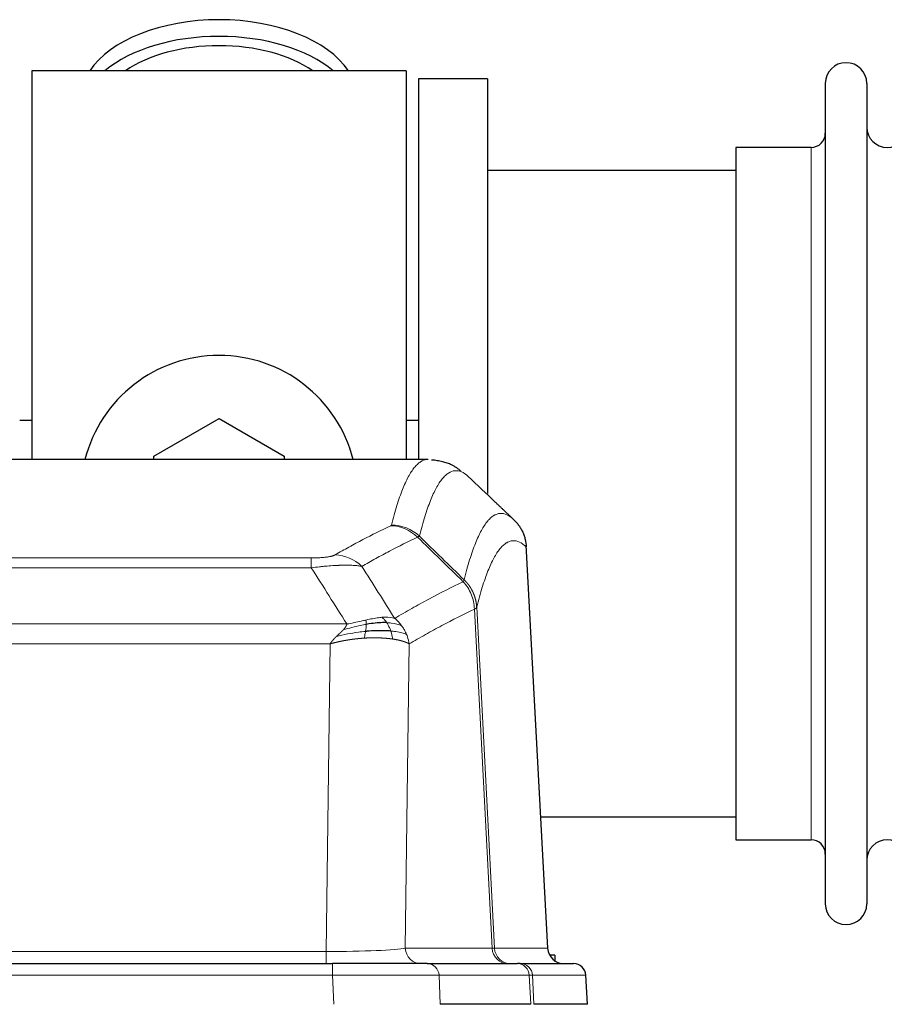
# Model space of a CAD drawing. Header units: millimetres. Extents: x 0 to 29700, y -16 to 21000.
# Tile 152 of 256: x 4353 to 4566, y 18711 to 18953. Entities that reach past the tile are written whole.
import ezdxf

# ---------------------------------------------------------------- set-up
doc = ezdxf.new("R2010")
doc.units = ezdxf.units.MM
doc.layers.add('1', color=7, linetype='Continuous', true_color=0xffffff)

msp = doc.modelspace()

# ---------------------------------------------------------------- linework, layer by layer
at = {"layer": '1', "color": 2, "linetype": 'Continuous', "lineweight": 25}
for p, q in [((4356.013, 18940.803), (4356.013, 18845.203)), ((4448.013, 18940.803), (4356.013, 18940.803)), ((4448.013, 18940.803), (4448.013, 18845.203)), ((4451.013, 18938.803), (4451.013, 18845.205)), ((4468.013, 18938.803), (4451.013, 18938.803)), ((4468.013, 18938.803), (4468.013, 18836.803)), ((4551.013, 18937.703), (4551.013, 18735.903)), ((4561.213, 18937.703), (4561.213, 18735.903)), ((4529.013, 18921.953), (4529.013, 18751.653)), ((4547.513, 18921.953), (4529.013, 18921.953)), ((4529.019, 18916.303), (4468.013, 18916.303)), ((4356.056, 18854.823), (4353.025, 18854.823)), ((4386.013, 18846.041), (4402.013, 18855.278)), ((4402.013, 18855.278), (4418.013, 18846.041)), ((4451.045, 18854.823), (4448.014, 18854.823)), ((4453.447, 18845.198), (4190.579, 18845.198)), ((4386.013, 18845.198), (4386.013, 18846.041)), ((4418.013, 18846.041), (4418.013, 18845.198)), ((4482.789, 18724.986), (4477.518, 18824.123)), ((4481.075, 18757.303), (4529.019, 18757.303)), ((4529.013, 18751.653), (4547.513, 18751.653)), ((4484.513, 18723.303), (4483.248, 18723.303)), ((4484.513, 18723.303), (4484.513, 18721.896)), ((4214.103, 18721.198), (4429.923, 18721.198)), ((4453.179, 18721.198), (4429.923, 18721.198)), ((4453.179, 18721.198), (4475.352, 18721.198)), ((4476.05, 18721.198), (4475.352, 18721.198)), ((4476.05, 18721.198), (4489.161, 18721.198)), ((4492.552, 18711.198), (4492.171, 18718.357)), ((4478.633, 18711.198), (4456.378, 18711.198)), ((4492.535, 18711.198), (4479.417, 18711.198))]:
    msp.add_line(p, q, dxfattribs=at)
at = {"layer": '1', "color": 4, "linetype": 'Continuous', "lineweight": 13}
for p, q in [((4547.513, 18921.953), (4547.513, 18751.653)), ((4482.777, 18724.989), (4477.529, 18823.684)), ((4219.342, 18820.991), (4424.684, 18820.991)), ((4424.684, 18818.575), (4424.684, 18820.991)), ((4424.684, 18818.575), (4219.342, 18818.575)), ((4469.129, 18724.989), (4464.778, 18808.381)), ((4465.334, 18808.857), (4469.71, 18724.989)), ((4210.61, 18804.744), (4433.416, 18804.744)), ((4429.303, 18799.846), (4214.723, 18799.846)), ((4428.335, 18724.163), (4429.303, 18799.846)), ((4448.735, 18799.836), (4447.777, 18724.989)), ((4215.692, 18724.163), (4428.335, 18724.163)), ((4428.335, 18721.198), (4428.335, 18724.163)), ((4447.777, 18724.989), (4469.129, 18724.989)), ((4469.71, 18724.989), (4482.777, 18724.989)), ((4429.923, 18721.198), (4429.923, 18718.355)), ((4429.923, 18718.355), (4214.103, 18718.355)), ((4430.216, 18711.198), (4429.923, 18718.355)), ((4478.259, 18718.355), (4456.085, 18718.355)), ((4456.085, 18718.355), (4456.378, 18711.198)), ((4478.633, 18711.198), (4478.259, 18718.355)), ((4492.155, 18718.355), (4479.044, 18718.355)), ((4479.044, 18718.355), (4479.417, 18711.198)), ((4492.535, 18711.198), (4492.155, 18718.355))]:
    msp.add_line(p, q, dxfattribs=at)
at = {"layer": '1', "color": 2, "linetype": 'Continuous', "lineweight": 25}
for centre, radius, start, end in [((4556.113, 18937.703), 5.1, 0, 180), ((4566.213, 18926.953), 5, 180, 0), ((4547.513, 18925.453), 3.5, 270, 0), ((4402.013, 18836.803), 34, 14.29875, 165.70125), ((4547.513, 18748.153), 3.5, 0, 90), ((4566.213, 18746.653), 5, 0, 180), ((4556.113, 18735.903), 5.1, 180, 0)]:
    msp.add_arc(centre, radius, start, end, dxfattribs=at)
for centre, major_axis, ratio, start_param, end_param in [((4402.013, 18933.873), (34, 0), 0.5735764, 0.3633693, 2.7782723), ((4402.013, 18929.777), (34, 0), 0.5735764, 0.6009523, 2.5406894), ((4402.013, 18929.777), (-30, 0), 0.5735764, 4.712389, 5.5877152), ((4402.013, 18929.777), (-30, 0), 0.5735764, 3.8370627, 4.712389), ((4486.769, 18725.198), (0, -4), 0.9993908, 4.7647489, 6.2831853), ((4489.161, 18718.198), (0, -3), 0.9993908, 1.6231562, 3.1415927)]:
    msp.add_ellipse(centre, major_axis=major_axis, ratio=ratio, start_param=start_param, end_param=end_param, dxfattribs=at)
at = {"layer": '1', "color": 4, "linetype": 'Continuous', "lineweight": 13}
for centre, major_axis, ratio, start_param, end_param in [((4444.193, 18818.981), (-4.281, 9.037), 0.9659395, 5.0815715, 5.8272089), ((4444.38, 18819.141), (-9.695, 2.45), 0.9931439, 4.2008878, 4.9582972), ((4430.531, 18811.835), (4.97, -8.677), 0.9635717, 1.8622888, 2.6052468), ((4428.414, 18725.198), (20.002, 0.052), 0.0517476, 4.708281, 6.0295934), ((4451.653, 18725.198), (0, 4), 0.9702957, 1.6231562, 3.1415927), ((4449.685, 18725.198), (-20.038, 0.208), 0.001459, 2.8976729, 3.1068244), ((4473.005, 18725.198), (0, -4), 0.9702957, 4.7647489, 6.2831853), ((4473.703, 18725.198), (0, -4), 0.9993908, 4.7647489, 6.2831853), ((4453.179, 18718.198), (0, -3), 0.9702957, 1.6231562, 3.1415927), ((4475.352, 18718.198), (0, -3), 0.9702957, 1.6231562, 3.1415927), ((4476.05, 18718.198), (0, -3), 0.9993908, 1.6231562, 3.1415927), ((4429.872, 18718.198), (27.018, 0.123), 0.0058026, 0.2445567, 1.5688664), ((4452.032, 18718.198), (27.029, 0.156), 0.000812, 0.0348973, 0.2440487)]:
    msp.add_ellipse(centre, major_axis=major_axis, ratio=ratio, start_param=start_param, end_param=end_param, dxfattribs=at)
for points, knots in [([(4444.38, 18829.077), (4444.818, 18830.816), (4445.708, 18834.012), (4446.629, 18836.647), (4447.331, 18838.412), (4447.567, 18838.965), (4448.043, 18840.001), (4448.282, 18840.484), (4449.008, 18841.827), (4449.499, 18842.582), (4450.123, 18843.349), (4450.248, 18843.494), (4450.499, 18843.765), (4450.877, 18844.146), (4451.26, 18844.448), (4452.031, 18844.945), (4452.644, 18845.169), (4453.267, 18845.198), (4453.36, 18845.198)], [0, 0, 0, 0, 0.1619105, 0.3238211, 0.3238211, 0.4047764, 0.4047764, 0.4857316, 0.4857316, 0.6476422, 0.6476422, 0.6881198, 0.6881198, 0.7285974, 0.8095527, 0.8095527, 0.9714633, 1, 1, 1, 1]), ([(4463.222, 18841.051), (4462.664, 18841.564), (4461.562, 18842.308), (4459.952, 18842.579), (4458.908, 18842.197), (4458.137, 18841.699), (4457.754, 18841.398), (4457.375, 18841.017), (4457.123, 18840.745), (4456.998, 18840.601), (4456.373, 18839.834), (4455.881, 18839.079), (4455.155, 18837.737), (4454.915, 18837.254), (4454.439, 18836.219), (4454.202, 18835.666), (4453.499, 18833.902), (4452.577, 18831.27), (4451.686, 18828.076), (4451.248, 18826.338)], [0, 0, 0, 0, 0.125, 0.25, 0.375, 0.375, 0.4375, 0.46875, 0.46875, 0.5, 0.5, 0.625, 0.625, 0.6875, 0.6875, 0.75, 0.75, 0.875, 1, 1, 1, 1]), ([(4462.245, 18815.623), (4462.3, 18815.846), (4462.356, 18816.066), (4462.468, 18816.503), (4462.637, 18817.15), (4463.032, 18818.613), (4463.376, 18819.785), (4464.069, 18822.019), (4465.009, 18824.706), (4466.468, 18827.864), (4467.472, 18829.386), (4468.046, 18830.079), (4468.11, 18830.153), (4468.238, 18830.298), (4468.43, 18830.508), (4468.882, 18830.951), (4469.273, 18831.248), (4469.602, 18831.45), (4469.668, 18831.489), (4469.8, 18831.56), (4469.998, 18831.661), (4470.463, 18831.848), (4470.866, 18831.926), (4471.677, 18831.973), (4472.775, 18831.743), (4473.902, 18830.929), (4474.474, 18830.375)], [0, 0, 0, 0, 0.015625, 0.015625, 0.03125, 0.0625, 0.125, 0.125, 0.25, 0.375, 0.5, 0.5, 0.515625, 0.515625, 0.53125, 0.5625, 0.625, 0.625, 0.640625, 0.640625, 0.65625, 0.6875, 0.75, 0.75, 0.875, 1, 1, 1, 1]), ([(4430.531, 18821.741), (4431.665, 18822.393), (4432.801, 18823.032), (4435.073, 18824.282), (4436.211, 18824.893), (4439.626, 18826.687), (4441.907, 18827.828), (4444.193, 18828.916)], [0, 0, 0, 0, 0.25, 0.25, 0.5, 0.5, 1, 1, 1, 1]), ([(4444.38, 18829.077), (4444.373, 18829.05), (4444.354, 18829.023), (4444.292, 18828.969), (4444.249, 18828.942), (4444.193, 18828.916)], [0, 0, 0, 0, 0.5, 0.5, 1, 1, 1, 1]), ([(4450.789, 18826.099), (4448.501, 18825.01), (4446.217, 18823.867), (4442.797, 18822.071), (4441.659, 18821.459), (4439.383, 18820.208), (4438.247, 18819.569), (4437.111, 18818.916)], [0, 0, 0, 0, 0.5, 0.5, 0.75, 0.75, 1, 1, 1, 1]), ([(4477.529, 18823.684), (4476.959, 18824.23), (4475.835, 18825.029), (4474.741, 18825.246), (4473.931, 18825.191), (4473.529, 18825.109), (4473.066, 18824.917), (4472.868, 18824.815), (4472.736, 18824.742), (4472.671, 18824.703), (4472.343, 18824.499), (4471.953, 18824.198), (4471.502, 18823.752), (4471.311, 18823.541), (4471.183, 18823.395), (4471.119, 18823.32), (4470.547, 18822.624), (4469.545, 18821.097), (4468.091, 18817.936), (4466.684, 18813.905), (4465.779, 18810.637), (4465.334, 18808.857)], [0, 0, 0, 0, 0.125, 0.25, 0.25, 0.3125, 0.34375, 0.359375, 0.359375, 0.375, 0.375, 0.4375, 0.46875, 0.484375, 0.484375, 0.5, 0.5, 0.625, 0.75, 0.875, 1, 1, 1, 1]), ([(4430.531, 18821.741), (4430.51, 18821.729), (4430.488, 18821.717), (4430.442, 18821.693), (4430.418, 18821.681), (4430.343, 18821.645), (4430.288, 18821.621), (4430.17, 18821.574), (4430.107, 18821.551), (4429.97, 18821.506), (4429.897, 18821.483), (4429.74, 18821.438), (4429.656, 18821.416), (4429.52, 18821.384), (4429.474, 18821.373), (4429.377, 18821.352), (4429.327, 18821.341), (4429.174, 18821.31), (4429.066, 18821.29), (4428.838, 18821.251), (4428.718, 18821.233), (4428.529, 18821.206), (4428.431, 18821.192), (4428.33, 18821.18), (4428.262, 18821.171), (4428.228, 18821.167), (4428.053, 18821.147), (4427.909, 18821.132), (4427.462, 18821.089), (4427.145, 18821.066), (4426.725, 18821.042), (4426.64, 18821.037), (4426.467, 18821.029), (4426.38, 18821.025), (4426.118, 18821.015), (4425.942, 18821.009), (4425.588, 18821), (4425.409, 18820.997), (4425.049, 18820.992), (4424.867, 18820.991), (4424.684, 18820.991)], [0, 0, 0, 0, 0.03125, 0.03125, 0.0625, 0.0625, 0.125, 0.125, 0.1875, 0.1875, 0.25, 0.25, 0.3125, 0.3125, 0.34375, 0.34375, 0.375, 0.375, 0.4375, 0.4375, 0.5, 0.5, 0.53125, 0.546875, 0.546875, 0.5625, 0.5625, 0.625, 0.625, 0.75, 0.75, 0.78125, 0.78125, 0.8125, 0.8125, 0.875, 0.875, 0.9375, 0.9375, 1, 1, 1, 1]), ([(4437.111, 18818.916), (4436.814, 18818.971), (4436.487, 18819.019), (4435.775, 18819.099), (4435.388, 18819.131), (4434.76, 18819.166), (4434.488, 18819.178), (4434.203, 18819.186), (4434.087, 18819.189), (4434.029, 18819.191), (4433.854, 18819.195), (4433.735, 18819.197), (4433.133, 18819.204), (4432.624, 18819.2), (4431.951, 18819.183), (4431.815, 18819.179), (4431.608, 18819.172), (4431.539, 18819.17), (4431.399, 18819.164), (4431.329, 18819.162), (4430.977, 18819.147), (4430.69, 18819.133), (4429.814, 18819.084), (4429.209, 18819.042), (4428.505, 18818.984), (4428.427, 18818.977), (4428.269, 18818.964), (4428.19, 18818.957), (4427.952, 18818.935), (4427.793, 18818.921), (4427.313, 18818.875), (4426.99, 18818.843), (4426.015, 18818.738), (4425.355, 18818.661), (4424.684, 18818.575)], [0, 0, 0, 0, 0.125, 0.125, 0.25, 0.25, 0.3125, 0.328125, 0.328125, 0.34375, 0.34375, 0.375, 0.375, 0.5, 0.5, 0.53125, 0.53125, 0.546875, 0.546875, 0.5625, 0.5625, 0.625, 0.625, 0.75, 0.75, 0.765625, 0.765625, 0.78125, 0.78125, 0.8125, 0.8125, 0.875, 0.875, 1, 1, 1, 1]), ([(4445.179, 18806.122), (4446.576, 18806.955), (4447.976, 18807.769), (4450.778, 18809.354), (4452.181, 18810.126), (4456.395, 18812.381), (4459.21, 18813.801), (4462.032, 18815.14)], [0, 0, 0, 0, 0.25, 0.25, 0.5, 0.5, 1, 1, 1, 1]), ([(4462.245, 18815.623), (4462.224, 18815.575), (4462.208, 18815.499), (4462.15, 18815.326), (4462.108, 18815.229), (4462.032, 18815.14)], [0, 0, 0, 0, 0.5, 0.5, 1, 1, 1, 1]), ([(4462.032, 18815.14), (4462.441, 18814.696), (4462.814, 18814.211), (4463.472, 18813.173), (4463.758, 18812.621), (4464.229, 18811.469), (4464.415, 18810.868), (4464.679, 18809.64), (4464.756, 18809.012), (4464.778, 18808.381)], [0, 0, 0, 0, 0.25, 0.25, 0.5, 0.5, 0.75, 0.75, 1, 1, 1, 1]), ([(4462.245, 18815.623), (4462.257, 18815.611), (4462.283, 18815.587), (4462.32, 18815.549), (4462.359, 18815.511), (4462.397, 18815.473), (4462.435, 18815.434), (4462.474, 18815.395), (4462.512, 18815.355), (4462.551, 18815.315), (4462.589, 18815.274), (4462.628, 18815.232), (4462.667, 18815.19), (4462.706, 18815.148), (4462.745, 18815.104), (4462.784, 18815.061), (4462.823, 18815.016), (4462.862, 18814.972), (4462.902, 18814.926), (4462.941, 18814.88), (4462.98, 18814.834), (4463.019, 18814.786), (4463.058, 18814.739), (4463.098, 18814.69), (4463.137, 18814.641), (4463.176, 18814.592), (4463.215, 18814.542), (4463.254, 18814.491), (4463.293, 18814.44), (4463.332, 18814.388), (4463.371, 18814.335), (4463.41, 18814.282), (4463.449, 18814.228), (4463.488, 18814.174), (4463.526, 18814.119), (4463.565, 18814.063), (4463.603, 18814.007), (4463.641, 18813.95), (4463.679, 18813.893), (4463.717, 18813.834), (4463.755, 18813.776), (4463.793, 18813.716), (4463.83, 18813.656), (4463.868, 18813.595), (4463.905, 18813.534), (4463.942, 18813.472), (4463.978, 18813.409), (4464.015, 18813.346), (4464.051, 18813.282), (4464.087, 18813.217), (4464.123, 18813.152), (4464.158, 18813.086), (4464.193, 18813.019), (4464.228, 18812.952), (4464.263, 18812.884), (4464.297, 18812.816), (4464.331, 18812.746), (4464.365, 18812.676), (4464.398, 18812.606), (4464.433, 18812.53), (4464.47, 18812.448), (4464.508, 18812.361), (4464.546, 18812.273), (4464.583, 18812.185), (4464.619, 18812.097), (4464.654, 18812.009), (4464.688, 18811.92), (4464.721, 18811.831), (4464.754, 18811.741), (4464.786, 18811.651), (4464.816, 18811.561), (4464.846, 18811.471), (4464.876, 18811.38), (4464.904, 18811.289), (4464.931, 18811.198), (4464.958, 18811.107), (4464.984, 18811.015), (4465.009, 18810.923), (4465.033, 18810.831), (4465.056, 18810.739), (4465.078, 18810.646), (4465.1, 18810.553), (4465.12, 18810.46), (4465.14, 18810.367), (4465.159, 18810.274), (4465.176, 18810.18), (4465.193, 18810.087), (4465.21, 18809.993), (4465.225, 18809.899), (4465.239, 18809.805), (4465.253, 18809.71), (4465.265, 18809.616), (4465.277, 18809.521), (4465.288, 18809.427), (4465.298, 18809.332), (4465.307, 18809.237), (4465.315, 18809.142), (4465.322, 18809.047), (4465.329, 18808.952), (4465.332, 18808.889), (4465.334, 18808.857)], [0, 0, 0, 0, 0.0069372, 0.0139334, 0.0209887, 0.028103, 0.0352764, 0.0425088, 0.0498003, 0.0571509, 0.0645605, 0.0720292, 0.0795569, 0.0871437, 0.0947896, 0.1024945, 0.1102584, 0.1180815, 0.1259636, 0.1339048, 0.141905, 0.1499643, 0.1580827, 0.1662601, 0.1744966, 0.1827922, 0.1911468, 0.1995605, 0.2080333, 0.2165651, 0.225156, 0.233806, 0.2425151, 0.2512832, 0.2601104, 0.2689967, 0.277942, 0.2869465, 0.29601, 0.3051325, 0.3143142, 0.3235549, 0.3328547, 0.3422136, 0.3516315, 0.3611085, 0.3706446, 0.3802398, 0.3898941, 0.3996074, 0.4093798, 0.4192113, 0.4291019, 0.4390515, 0.4490602, 0.459128, 0.4692549, 0.4794409, 0.4896859, 0.4999901, 0.5124905, 0.524991, 0.5374914, 0.5499918, 0.5624922, 0.5749926, 0.587493, 0.5999934, 0.6124937, 0.6249941, 0.6374944, 0.6499948, 0.6624951, 0.6749954, 0.6874957, 0.699996, 0.7124963, 0.7249966, 0.7374968, 0.7499971, 0.7624973, 0.7749976, 0.7874978, 0.799998, 0.8124982, 0.8249984, 0.8374986, 0.8499988, 0.8624989, 0.8749991, 0.8874992, 0.8999993, 0.9124995, 0.9249996, 0.9374997, 0.9499998, 0.9624998, 0.9749999, 0.9875, 1, 1, 1, 1]), ([(4464.778, 18808.381), (4462.092, 18807.106), (4459.412, 18805.756), (4455.401, 18803.62), (4454.066, 18802.889), (4451.398, 18801.39), (4450.066, 18800.622), (4448.735, 18799.836)], [0, 0, 0, 0, 0.5, 0.5, 0.75, 0.75, 1, 1, 1, 1]), ([(4465.334, 18808.857), (4465.334, 18808.856), (4465.332, 18808.851), (4465.329, 18808.841), (4465.322, 18808.824), (4465.31, 18808.801), (4465.291, 18808.771), (4465.263, 18808.734), (4465.221, 18808.69), (4465.177, 18808.652), (4465.139, 18808.622), (4465.113, 18808.603), (4465.087, 18808.584), (4465.06, 18808.565), (4465.033, 18808.546), (4465.005, 18808.528), (4464.977, 18808.509), (4464.949, 18808.49), (4464.92, 18808.472), (4464.891, 18808.453), (4464.863, 18808.435), (4464.834, 18808.417), (4464.806, 18808.399), (4464.787, 18808.387), (4464.778, 18808.381)], [0, 0, 0, 0, 0.0092499, 0.0337179, 0.073404, 0.128308, 0.1984299, 0.2837694, 0.3843264, 0.5001005, 0.5424888, 0.5838484, 0.6241794, 0.6634821, 0.7017567, 0.7390032, 0.7752221, 0.8104134, 0.8445775, 0.8777146, 0.909825, 0.9409091, 0.9709673, 1, 1, 1, 1]), ([(4438.034, 18805.688), (4437.673, 18805.607), (4437.306, 18805.524), (4435.812, 18805.19), (4434.636, 18804.933), (4433.416, 18804.744)], [0, 0, 0, 0, 0.25, 0.25, 1, 1, 1, 1]), ([(4442.003, 18806.383), (4441.854, 18806.37), (4441.702, 18806.355), (4441.088, 18806.284), (4440.608, 18806.209), (4439.614, 18806.028), (4439.1, 18805.921), (4438.393, 18805.767), (4438.214, 18805.728), (4438.034, 18805.688)], [0, 0, 0, 0, 0.125, 0.125, 0.5, 0.5, 0.875, 0.875, 1, 1, 1, 1]), ([(4438.184, 18804.655), (4438.186, 18804.779), (4438.184, 18804.895), (4438.171, 18805.16), (4438.155, 18805.297), (4438.107, 18805.526), (4438.074, 18805.619), (4438.034, 18805.688)], [0, 0, 0, 0, 0.25, 0.25, 0.625, 0.625, 1, 1, 1, 1]), ([(4445.179, 18806.122), (4444.486, 18806.346), (4443.719, 18806.44), (4442.592, 18806.425), (4442.302, 18806.409), (4442.003, 18806.383)], [0, 0, 0, 0, 0.75, 0.75, 1, 1, 1, 1]), ([(4443.228, 18805.061), (4443.129, 18805.211), (4443.027, 18805.352), (4442.771, 18805.681), (4442.613, 18805.855), (4442.303, 18806.155), (4442.149, 18806.282), (4442.003, 18806.383)], [0, 0, 0, 0, 0.25, 0.25, 0.625, 0.625, 1, 1, 1, 1]), ([(4446.886, 18804.315), (4446.187, 18804.646), (4445.316, 18804.871), (4443.956, 18805.022), (4443.599, 18805.048), (4443.228, 18805.061)], [0, 0, 0, 0, 0.75, 0.75, 1, 1, 1, 1]), ([(4444.213, 18802.998), (4444.182, 18803.089), (4444.15, 18803.18), (4444.016, 18803.543), (4443.903, 18803.816), (4443.653, 18804.341), (4443.517, 18804.594), (4443.326, 18804.909), (4443.277, 18804.986), (4443.228, 18805.061)], [0, 0, 0, 0, 0.125, 0.125, 0.5, 0.5, 0.875, 0.875, 1, 1, 1, 1]), ([(4446.886, 18804.315), (4446.763, 18804.481), (4446.635, 18804.644), (4446.302, 18805.041), (4446.092, 18805.271), (4445.65, 18805.711), (4445.419, 18805.922), (4445.179, 18806.122)], [0, 0, 0, 0, 0.25, 0.25, 0.625, 0.625, 1, 1, 1, 1]), ([(4430.874, 18801.682), (4430.888, 18801.696), (4430.916, 18801.723), (4430.958, 18801.763), (4430.998, 18801.803), (4431.038, 18801.841), (4431.076, 18801.877), (4431.114, 18801.913), (4431.15, 18801.948), (4431.185, 18801.982), (4431.219, 18802.014), (4431.253, 18802.046), (4431.285, 18802.076), (4431.316, 18802.106), (4431.346, 18802.134), (4431.375, 18802.161), (4431.403, 18802.188), (4431.429, 18802.213), (4431.455, 18802.237), (4431.48, 18802.26), (4431.504, 18802.282), (4431.526, 18802.303), (4431.548, 18802.324), (4431.568, 18802.343), (4431.588, 18802.361), (4431.606, 18802.378), (4431.623, 18802.394), (4431.64, 18802.409), (4431.655, 18802.424), (4431.669, 18802.437), (4431.682, 18802.449), (4431.694, 18802.46), (4431.705, 18802.47), (4431.715, 18802.48), (4431.724, 18802.488), (4431.732, 18802.495), (4431.739, 18802.501), (4431.745, 18802.507), (4431.749, 18802.511), (4431.762, 18802.523), (4431.783, 18802.543), (4431.811, 18802.57), (4431.84, 18802.597), (4431.868, 18802.624), (4431.896, 18802.651), (4431.924, 18802.678), (4431.951, 18802.704), (4431.978, 18802.73), (4432.005, 18802.755), (4432.031, 18802.781), (4432.057, 18802.806), (4432.083, 18802.831), (4432.108, 18802.856), (4432.133, 18802.88), (4432.158, 18802.905), (4432.182, 18802.929), (4432.206, 18802.952), (4432.23, 18802.976), (4432.253, 18802.999), (4432.276, 18803.022), (4432.299, 18803.045), (4432.321, 18803.068), (4432.343, 18803.09), (4432.365, 18803.112), (4432.386, 18803.134), (4432.407, 18803.156), (4432.428, 18803.177), (4432.448, 18803.198), (4432.468, 18803.219), (4432.488, 18803.24), (4432.507, 18803.26), (4432.526, 18803.28), (4432.539, 18803.294), (4432.545, 18803.301)], [0, 0, 0, 0, 0.0247661, 0.0489206, 0.0724636, 0.0953949, 0.1177147, 0.1394229, 0.1605195, 0.1810045, 0.2008779, 0.2201398, 0.23879, 0.2568287, 0.2742558, 0.2910713, 0.3072753, 0.3228676, 0.3378484, 0.3522176, 0.3659752, 0.3791212, 0.3916556, 0.4035785, 0.4148897, 0.4255894, 0.4356775, 0.445154, 0.454019, 0.4622723, 0.4699141, 0.4769443, 0.4833629, 0.48917, 0.4943654, 0.4989493, 0.5029216, 0.5062824, 0.5090316, 0.5111692, 0.5284651, 0.5456049, 0.5625886, 0.5794163, 0.5960881, 0.612604, 0.6289642, 0.6451687, 0.6612176, 0.6771111, 0.6928491, 0.7084319, 0.7238594, 0.7391318, 0.7542492, 0.7692118, 0.7840195, 0.7986726, 0.8131712, 0.8275153, 0.8417051, 0.8557408, 0.8696224, 0.8833501, 0.8969241, 0.9103445, 0.9236114, 0.936725, 0.9496856, 0.9624932, 0.975148, 0.9876502, 1, 1, 1, 1]), ([(4438.015, 18802.913), (4437.437, 18802.859), (4436.85, 18802.794), (4434.476, 18802.481), (4432.646, 18802.134), (4430.874, 18801.682)], [0, 0, 0, 0, 0.25, 0.25, 1, 1, 1, 1]), ([(4432.545, 18803.301), (4432.553, 18803.309), (4432.569, 18803.326), (4432.593, 18803.352), (4432.616, 18803.378), (4432.639, 18803.403), (4432.662, 18803.429), (4432.684, 18803.454), (4432.706, 18803.479), (4432.728, 18803.504), (4432.749, 18803.529), (4432.77, 18803.554), (4432.791, 18803.578), (4432.811, 18803.603), (4432.831, 18803.627), (4432.85, 18803.651), (4432.87, 18803.675), (4432.889, 18803.699), (4432.907, 18803.723), (4432.926, 18803.747), (4432.944, 18803.77), (4432.961, 18803.794), (4432.979, 18803.817), (4432.996, 18803.84), (4433.012, 18803.864), (4433.029, 18803.886), (4433.045, 18803.909), (4433.06, 18803.932), (4433.076, 18803.955), (4433.091, 18803.977), (4433.106, 18804), (4433.12, 18804.022), (4433.134, 18804.044), (4433.148, 18804.066), (4433.161, 18804.088), (4433.174, 18804.11), (4433.187, 18804.131), (4433.199, 18804.153), (4433.211, 18804.174), (4433.223, 18804.195), (4433.234, 18804.217), (4433.245, 18804.238), (4433.256, 18804.259), (4433.266, 18804.279), (4433.276, 18804.3), (4433.286, 18804.321), (4433.295, 18804.341), (4433.304, 18804.361), (4433.313, 18804.382), (4433.322, 18804.402), (4433.33, 18804.422), (4433.337, 18804.442), (4433.345, 18804.461), (4433.352, 18804.481), (4433.359, 18804.501), (4433.365, 18804.52), (4433.371, 18804.539), (4433.377, 18804.559), (4433.382, 18804.578), (4433.387, 18804.597), (4433.392, 18804.615), (4433.396, 18804.634), (4433.401, 18804.653), (4433.404, 18804.671), (4433.408, 18804.69), (4433.411, 18804.708), (4433.414, 18804.726), (4433.415, 18804.738), (4433.416, 18804.744)], [0, 0, 0, 0, 0.0185022, 0.0368847, 0.0551481, 0.073293, 0.0913199, 0.1092294, 0.1270222, 0.1446988, 0.1622598, 0.1797059, 0.1970378, 0.2142561, 0.2313614, 0.2483544, 0.265236, 0.2820066, 0.2986672, 0.3152184, 0.331661, 0.3479958, 0.3642235, 0.380345, 0.3963611, 0.4122725, 0.4280803, 0.4437851, 0.459388, 0.4748898, 0.4902915, 0.5055939, 0.5207981, 0.535905, 0.5509156, 0.565831, 0.5806521, 0.5953801, 0.6100159, 0.6245607, 0.6390157, 0.6533819, 0.6676604, 0.6818526, 0.6959596, 0.7099825, 0.7239227, 0.7377815, 0.75156, 0.7652597, 0.7788818, 0.7924277, 0.8058989, 0.8192966, 0.8326224, 0.8458776, 0.8590638, 0.8721825, 0.8852351, 0.8982233, 0.9111485, 0.9240124, 0.9368166, 0.9495628, 0.9622525, 0.9748874, 0.9874694, 1, 1, 1, 1]), ([(4438.184, 18804.655), (4437.727, 18804.577), (4437.263, 18804.489), (4435.392, 18804.099), (4433.956, 18803.723), (4432.545, 18803.301)], [0, 0, 0, 0, 0.25, 0.25, 1, 1, 1, 1]), ([(4437.701, 18801.262), (4437.734, 18801.425), (4437.773, 18801.611), (4437.855, 18802.013), (4437.898, 18802.23), (4437.965, 18802.605), (4437.991, 18802.758), (4438.015, 18802.913)], [0, 0, 0, 0, 0.375, 0.375, 0.75, 0.75, 1, 1, 1, 1]), ([(4438.015, 18802.913), (4438.027, 18802.99), (4438.039, 18803.068), (4438.084, 18803.378), (4438.113, 18803.609), (4438.156, 18804.054), (4438.171, 18804.267), (4438.182, 18804.529), (4438.183, 18804.593), (4438.184, 18804.655)], [0, 0, 0, 0, 0.125, 0.125, 0.5, 0.5, 0.875, 0.875, 1, 1, 1, 1]), ([(4448.096, 18802.174), (4447.484, 18802.46), (4446.588, 18802.7), (4445.058, 18802.917), (4444.648, 18802.962), (4444.213, 18802.998)], [0, 0, 0, 0, 0.75, 0.75, 1, 1, 1, 1]), ([(4444.703, 18801.037), (4444.632, 18801.437), (4444.533, 18801.931), (4444.331, 18802.637), (4444.275, 18802.817), (4444.213, 18802.998)], [0, 0, 0, 0, 0.75, 0.75, 1, 1, 1, 1]), ([(4448.096, 18802.174), (4448.057, 18802.269), (4448.017, 18802.363), (4447.849, 18802.735), (4447.71, 18803.01), (4447.407, 18803.547), (4447.242, 18803.808), (4447.007, 18804.148), (4446.947, 18804.232), (4446.886, 18804.315)], [0, 0, 0, 0, 0.125, 0.125, 0.5, 0.5, 0.875, 0.875, 1, 1, 1, 1]), ([(4429.303, 18799.846), (4429.308, 18799.854), (4429.319, 18799.871), (4429.335, 18799.897), (4429.352, 18799.923), (4429.369, 18799.949), (4429.386, 18799.975), (4429.404, 18800.002), (4429.422, 18800.029), (4429.441, 18800.056), (4429.46, 18800.083), (4429.48, 18800.111), (4429.499, 18800.138), (4429.52, 18800.166), (4429.54, 18800.195), (4429.561, 18800.223), (4429.582, 18800.252), (4429.604, 18800.281), (4429.626, 18800.31), (4429.649, 18800.339), (4429.672, 18800.369), (4429.695, 18800.398), (4429.719, 18800.428), (4429.743, 18800.459), (4429.768, 18800.489), (4429.793, 18800.52), (4429.818, 18800.551), (4429.844, 18800.582), (4429.87, 18800.613), (4429.896, 18800.645), (4429.923, 18800.676), (4429.95, 18800.708), (4429.978, 18800.74), (4430.006, 18800.773), (4430.035, 18800.805), (4430.063, 18800.838), (4430.093, 18800.871), (4430.122, 18800.904), (4430.152, 18800.938), (4430.183, 18800.971), (4430.214, 18801.005), (4430.245, 18801.039), (4430.276, 18801.073), (4430.308, 18801.108), (4430.341, 18801.142), (4430.374, 18801.177), (4430.407, 18801.212), (4430.44, 18801.247), (4430.474, 18801.282), (4430.509, 18801.318), (4430.543, 18801.353), (4430.579, 18801.389), (4430.614, 18801.425), (4430.65, 18801.462), (4430.686, 18801.498), (4430.723, 18801.535), (4430.76, 18801.571), (4430.798, 18801.608), (4430.836, 18801.645), (4430.861, 18801.67), (4430.874, 18801.682)], [0, 0, 0, 0, 0.0121901, 0.0245516, 0.0370849, 0.0497905, 0.0626689, 0.0757204, 0.0889455, 0.1023447, 0.1159182, 0.1296666, 0.14359, 0.1576889, 0.1719636, 0.1864145, 0.2010418, 0.2158458, 0.2308268, 0.2459852, 0.261321, 0.2768347, 0.2925265, 0.3083966, 0.3244452, 0.3406727, 0.357079, 0.3736646, 0.3904296, 0.4073742, 0.4244986, 0.4418029, 0.4592875, 0.4769523, 0.4947976, 0.5128236, 0.5310305, 0.5494183, 0.5679872, 0.5867374, 0.605669, 0.6247822, 0.644077, 0.6635537, 0.6832123, 0.7030529, 0.7230758, 0.7432809, 0.7636685, 0.7842385, 0.8049912, 0.8259267, 0.8470449, 0.8683461, 0.8898303, 0.9114976, 0.9333482, 0.955382, 0.9775993, 1, 1, 1, 1]), ([(4437.701, 18801.262), (4437.679, 18801.261), (4437.636, 18801.258), (4437.571, 18801.254), (4437.506, 18801.25), (4437.441, 18801.245), (4437.376, 18801.241), (4437.31, 18801.236), (4437.245, 18801.231), (4437.18, 18801.226), (4437.115, 18801.221), (4437.05, 18801.216), (4436.985, 18801.211), (4436.92, 18801.206), (4436.854, 18801.2), (4436.789, 18801.195), (4436.724, 18801.189), (4436.659, 18801.183), (4436.594, 18801.177), (4436.528, 18801.171), (4436.463, 18801.165), (4436.398, 18801.159), (4436.333, 18801.153), (4436.267, 18801.147), (4436.202, 18801.14), (4436.137, 18801.133), (4436.072, 18801.127), (4436.006, 18801.12), (4435.941, 18801.113), (4435.876, 18801.106), (4435.811, 18801.099), (4435.746, 18801.092), (4435.68, 18801.084), (4435.615, 18801.077), (4435.55, 18801.07), (4435.485, 18801.062), (4435.42, 18801.054), (4435.354, 18801.046), (4435.289, 18801.039), (4435.224, 18801.03), (4435.159, 18801.022), (4435.094, 18801.014), (4435.029, 18801.006), (4434.964, 18800.997), (4434.899, 18800.989), (4434.834, 18800.98), (4434.769, 18800.972), (4434.704, 18800.963), (4434.639, 18800.954), (4434.574, 18800.945), (4434.509, 18800.936), (4434.445, 18800.926), (4434.38, 18800.917), (4434.315, 18800.908), (4434.25, 18800.898), (4434.185, 18800.888), (4434.121, 18800.879), (4434.056, 18800.869), (4433.991, 18800.859), (4433.927, 18800.849), (4433.862, 18800.839), (4433.798, 18800.829), (4433.733, 18800.818), (4433.669, 18800.808), (4433.605, 18800.797), (4433.54, 18800.787), (4433.476, 18800.776), (4433.412, 18800.765), (4433.347, 18800.754), (4433.283, 18800.743), (4433.219, 18800.732), (4433.155, 18800.721), (4433.091, 18800.71), (4433.027, 18800.698), (4432.963, 18800.687), (4432.899, 18800.675), (4432.835, 18800.664), (4432.771, 18800.652), (4432.708, 18800.64), (4432.644, 18800.628), (4432.58, 18800.616), (4432.517, 18800.604), (4432.453, 18800.592), (4432.39, 18800.579), (4432.326, 18800.567), (4432.263, 18800.554), (4432.2, 18800.542), (4432.136, 18800.529), (4432.073, 18800.516), (4432.01, 18800.503), (4431.947, 18800.49), (4431.884, 18800.477), (4431.821, 18800.464), (4431.758, 18800.451), (4431.695, 18800.437), (4431.633, 18800.424), (4431.57, 18800.41), (4431.507, 18800.397), (4431.445, 18800.383), (4431.382, 18800.369), (4431.32, 18800.355), (4431.258, 18800.341), (4431.195, 18800.327), (4431.133, 18800.313), (4431.071, 18800.299), (4431.009, 18800.284), (4430.947, 18800.27), (4430.885, 18800.255), (4430.823, 18800.241), (4430.761, 18800.226), (4430.7, 18800.211), (4430.638, 18800.196), (4430.577, 18800.181), (4430.515, 18800.166), (4430.454, 18800.151), (4430.393, 18800.136), (4430.331, 18800.12), (4430.27, 18800.105), (4430.209, 18800.089), (4430.148, 18800.074), (4430.087, 18800.058), (4430.026, 18800.042), (4429.966, 18800.026), (4429.905, 18800.01), (4429.844, 18799.994), (4429.784, 18799.978), (4429.724, 18799.962), (4429.663, 18799.946), (4429.603, 18799.929), (4429.543, 18799.913), (4429.483, 18799.896), (4429.423, 18799.879), (4429.363, 18799.863), (4429.323, 18799.852), (4429.303, 18799.846)], [0, 0, 0, 0, 0.0081592, 0.0163092, 0.0244501, 0.0325819, 0.0407045, 0.0488181, 0.0569225, 0.0650178, 0.0731041, 0.0811812, 0.0892493, 0.0973083, 0.1053581, 0.113399, 0.1214307, 0.1294534, 0.137467, 0.1454716, 0.1534671, 0.1614536, 0.169431, 0.1773994, 0.1853588, 0.1933091, 0.2012504, 0.2091827, 0.217106, 0.2250203, 0.2329256, 0.2408219, 0.2487092, 0.2565875, 0.2644568, 0.2723172, 0.2801686, 0.288011, 0.2958444, 0.303669, 0.3114845, 0.3192911, 0.3270888, 0.3348775, 0.3426574, 0.3504282, 0.3581902, 0.3659433, 0.3736874, 0.3814227, 0.389149, 0.3968665, 0.4045751, 0.4122748, 0.4199656, 0.4276476, 0.4353206, 0.4429849, 0.4506403, 0.4582868, 0.4659245, 0.4735534, 0.4811734, 0.4887846, 0.496387, 0.5039805, 0.5115653, 0.5191413, 0.5267084, 0.5342668, 0.5418164, 0.5493572, 0.5568893, 0.5644125, 0.5719271, 0.5794328, 0.5869298, 0.5944181, 0.6018976, 0.6093684, 0.6168305, 0.6242839, 0.6317285, 0.6391644, 0.6465917, 0.6540102, 0.6614201, 0.6688212, 0.6762137, 0.6835975, 0.6909727, 0.6983392, 0.705697, 0.7130462, 0.7203868, 0.7277187, 0.735042, 0.7423567, 0.7496628, 0.7569603, 0.7642491, 0.7715294, 0.7788011, 0.7860642, 0.7933187, 0.8005646, 0.807802, 0.8150309, 0.8222512, 0.8294629, 0.8366661, 0.8438608, 0.851047, 0.8582246, 0.8653938, 0.8725544, 0.8797065, 0.8868502, 0.8939854, 0.9011121, 0.9082303, 0.9153401, 0.9224414, 0.9295343, 0.9366187, 0.9436947, 0.9507623, 0.9578214, 0.9648722, 0.9719145, 0.9789485, 0.985974, 0.9929912, 1, 1, 1, 1]), ([(4444.703, 18801.037), (4444.689, 18801.039), (4444.659, 18801.043), (4444.615, 18801.05), (4444.571, 18801.056), (4444.526, 18801.062), (4444.482, 18801.069), (4444.437, 18801.075), (4444.393, 18801.081), (4444.348, 18801.087), (4444.303, 18801.093), (4444.258, 18801.098), (4444.213, 18801.104), (4444.167, 18801.11), (4444.122, 18801.115), (4444.077, 18801.121), (4444.031, 18801.126), (4443.985, 18801.132), (4443.94, 18801.137), (4443.894, 18801.142), (4443.848, 18801.148), (4443.802, 18801.153), (4443.756, 18801.158), (4443.71, 18801.163), (4443.664, 18801.168), (4443.617, 18801.172), (4443.571, 18801.177), (4443.524, 18801.182), (4443.478, 18801.186), (4443.431, 18801.191), (4443.385, 18801.195), (4443.338, 18801.2), (4443.291, 18801.204), (4443.244, 18801.209), (4443.197, 18801.213), (4443.15, 18801.217), (4443.103, 18801.221), (4443.056, 18801.225), (4443.008, 18801.229), (4442.961, 18801.233), (4442.914, 18801.237), (4442.866, 18801.24), (4442.819, 18801.244), (4442.771, 18801.247), (4442.724, 18801.251), (4442.676, 18801.254), (4442.628, 18801.258), (4442.58, 18801.261), (4442.532, 18801.264), (4442.485, 18801.268), (4442.437, 18801.271), (4442.389, 18801.274), (4442.341, 18801.277), (4442.292, 18801.28), (4442.244, 18801.282), (4442.196, 18801.285), (4442.148, 18801.288), (4442.1, 18801.29), (4442.051, 18801.293), (4442.003, 18801.295), (4441.954, 18801.298), (4441.906, 18801.3), (4441.857, 18801.303), (4441.809, 18801.305), (4441.76, 18801.307), (4441.712, 18801.309), (4441.663, 18801.311), (4441.614, 18801.313), (4441.566, 18801.315), (4441.517, 18801.317), (4441.468, 18801.318), (4441.419, 18801.32), (4441.371, 18801.322), (4441.322, 18801.323), (4441.273, 18801.325), (4441.224, 18801.326), (4441.175, 18801.328), (4441.126, 18801.329), (4441.077, 18801.33), (4441.028, 18801.331), (4440.979, 18801.332), (4440.93, 18801.333), (4440.881, 18801.334), (4440.832, 18801.335), (4440.783, 18801.336), (4440.734, 18801.337), (4440.685, 18801.338), (4440.636, 18801.338), (4440.587, 18801.339), (4440.538, 18801.339), (4440.488, 18801.34), (4440.439, 18801.34), (4440.39, 18801.34), (4440.341, 18801.341), (4440.292, 18801.341), (4440.243, 18801.341), (4440.193, 18801.341), (4440.144, 18801.341), (4440.095, 18801.341), (4440.046, 18801.341), (4439.997, 18801.341), (4439.948, 18801.34), (4439.898, 18801.34), (4439.849, 18801.34), (4439.8, 18801.339), (4439.751, 18801.339), (4439.702, 18801.338), (4439.652, 18801.337), (4439.603, 18801.337), (4439.554, 18801.336), (4439.505, 18801.335), (4439.456, 18801.334), (4439.407, 18801.333), (4439.358, 18801.332), (4439.309, 18801.331), (4439.26, 18801.33), (4439.21, 18801.329), (4439.161, 18801.328), (4439.112, 18801.326), (4439.063, 18801.325), (4439.014, 18801.324), (4438.965, 18801.322), (4438.916, 18801.32), (4438.867, 18801.319), (4438.819, 18801.317), (4438.77, 18801.315), (4438.721, 18801.314), (4438.672, 18801.312), (4438.623, 18801.31), (4438.574, 18801.308), (4438.525, 18801.306), (4438.477, 18801.304), (4438.428, 18801.302), (4438.379, 18801.299), (4438.331, 18801.297), (4438.282, 18801.295), (4438.233, 18801.292), (4438.185, 18801.29), (4438.136, 18801.288), (4438.088, 18801.285), (4438.039, 18801.282), (4437.991, 18801.28), (4437.942, 18801.277), (4437.894, 18801.274), (4437.846, 18801.271), (4437.797, 18801.268), (4437.749, 18801.265), (4437.717, 18801.263), (4437.701, 18801.262)], [0, 0, 0, 0, 0.0076941, 0.0153765, 0.0230472, 0.0307061, 0.0383534, 0.045989, 0.0536129, 0.061225, 0.0688255, 0.0764143, 0.0839914, 0.0915567, 0.0991104, 0.1066524, 0.1141827, 0.1217013, 0.1292082, 0.1367034, 0.1441869, 0.1516588, 0.1591189, 0.1665674, 0.1740041, 0.1814292, 0.1888426, 0.1962444, 0.2036344, 0.2110128, 0.2183794, 0.2257344, 0.2330778, 0.2404094, 0.2477294, 0.2550377, 0.2623343, 0.2696193, 0.2768926, 0.2841542, 0.2914041, 0.2986424, 0.305869, 0.313084, 0.3202872, 0.3274789, 0.3346588, 0.3418271, 0.3489838, 0.3561287, 0.3632621, 0.3703837, 0.3774937, 0.3845921, 0.3916788, 0.3987539, 0.4058173, 0.412869, 0.4199092, 0.4269376, 0.4339544, 0.4409596, 0.4479532, 0.454935, 0.4619053, 0.4688639, 0.4758109, 0.4827462, 0.4896699, 0.496582, 0.5034825, 0.5103713, 0.5172485, 0.524114, 0.5309679, 0.5378102, 0.5446409, 0.55146, 0.5582674, 0.5650632, 0.5718474, 0.57862, 0.5853809, 0.5921303, 0.598868, 0.6055941, 0.6123087, 0.6190116, 0.6257029, 0.6323825, 0.6390506, 0.6457071, 0.652352, 0.6589853, 0.665607, 0.672217, 0.6788155, 0.6854024, 0.6919777, 0.6985414, 0.7050935, 0.7116341, 0.718163, 0.7246804, 0.7311862, 0.7376804, 0.744163, 0.750634, 0.7570935, 0.7635413, 0.7699776, 0.7764024, 0.7828155, 0.7892171, 0.7956072, 0.8019856, 0.8083525, 0.8147079, 0.8210516, 0.8273839, 0.8337045, 0.8400136, 0.8463112, 0.8525972, 0.8588716, 0.8651345, 0.8713859, 0.8776257, 0.8838539, 0.8900706, 0.8962758, 0.9024695, 0.9086516, 0.9148221, 0.9209812, 0.9271287, 0.9332646, 0.9393891, 0.945502, 0.9516034, 0.9576933, 0.9637717, 0.9698385, 0.9758938, 0.9819376, 0.9879699, 0.9939907, 1, 1, 1, 1]), ([(4448.735, 18799.836), (4448.729, 18799.839), (4448.717, 18799.847), (4448.699, 18799.858), (4448.681, 18799.87), (4448.663, 18799.881), (4448.644, 18799.892), (4448.625, 18799.903), (4448.606, 18799.914), (4448.587, 18799.925), (4448.568, 18799.936), (4448.548, 18799.947), (4448.529, 18799.958), (4448.509, 18799.969), (4448.489, 18799.98), (4448.469, 18799.991), (4448.449, 18800.001), (4448.428, 18800.012), (4448.408, 18800.022), (4448.387, 18800.033), (4448.366, 18800.043), (4448.345, 18800.054), (4448.324, 18800.064), (4448.303, 18800.074), (4448.282, 18800.084), (4448.26, 18800.094), (4448.239, 18800.104), (4448.217, 18800.115), (4448.195, 18800.124), (4448.173, 18800.134), (4448.151, 18800.144), (4448.129, 18800.154), (4448.107, 18800.164), (4448.084, 18800.174), (4448.062, 18800.183), (4448.039, 18800.193), (4448.016, 18800.202), (4447.993, 18800.212), (4447.97, 18800.221), (4447.947, 18800.23), (4447.924, 18800.24), (4447.901, 18800.249), (4447.878, 18800.258), (4447.854, 18800.267), (4447.831, 18800.276), (4447.807, 18800.285), (4447.784, 18800.294), (4447.76, 18800.303), (4447.736, 18800.312), (4447.712, 18800.321), (4447.688, 18800.33), (4447.664, 18800.338), (4447.64, 18800.347), (4447.616, 18800.356), (4447.592, 18800.364), (4447.568, 18800.373), (4447.544, 18800.381), (4447.519, 18800.389), (4447.495, 18800.398), (4447.47, 18800.406), (4447.446, 18800.414), (4447.421, 18800.422), (4447.397, 18800.43), (4447.372, 18800.438), (4447.347, 18800.446), (4447.323, 18800.454), (4447.298, 18800.462), (4447.273, 18800.47), (4447.248, 18800.478), (4447.223, 18800.486), (4447.198, 18800.493), (4447.174, 18800.501), (4447.149, 18800.508), (4447.124, 18800.516), (4447.099, 18800.523), (4447.074, 18800.531), (4447.049, 18800.538), (4447.024, 18800.545), (4446.999, 18800.553), (4446.974, 18800.56), (4446.949, 18800.567), (4446.923, 18800.574), (4446.898, 18800.581), (4446.873, 18800.588), (4446.848, 18800.595), (4446.823, 18800.602), (4446.798, 18800.609), (4446.773, 18800.615), (4446.748, 18800.622), (4446.723, 18800.629), (4446.698, 18800.635), (4446.673, 18800.642), (4446.648, 18800.648), (4446.623, 18800.655), (4446.598, 18800.661), (4446.573, 18800.668), (4446.548, 18800.674), (4446.523, 18800.68), (4446.498, 18800.687), (4446.473, 18800.693), (4446.448, 18800.699), (4446.423, 18800.705), (4446.398, 18800.711), (4446.374, 18800.717), (4446.349, 18800.723), (4446.324, 18800.729), (4446.3, 18800.734), (4446.275, 18800.74), (4446.25, 18800.746), (4446.226, 18800.752), (4446.201, 18800.757), (4446.177, 18800.763), (4446.152, 18800.768), (4446.128, 18800.774), (4446.104, 18800.779), (4446.079, 18800.785), (4446.055, 18800.79), (4446.031, 18800.795), (4446.007, 18800.801), (4445.983, 18800.806), (4445.958, 18800.811), (4445.935, 18800.816), (4445.911, 18800.821), (4445.887, 18800.826), (4445.863, 18800.831), (4445.839, 18800.836), (4445.816, 18800.841), (4445.792, 18800.846), (4445.768, 18800.851), (4445.745, 18800.855), (4445.722, 18800.86), (4445.698, 18800.865), (4445.675, 18800.869), (4445.652, 18800.874), (4445.629, 18800.879), (4445.606, 18800.883), (4445.583, 18800.887), (4445.56, 18800.892), (4445.537, 18800.896), (4445.514, 18800.901), (4445.492, 18800.905), (4445.469, 18800.909), (4445.447, 18800.913), (4445.424, 18800.917), (4445.402, 18800.921), (4445.38, 18800.926), (4445.358, 18800.93), (4445.336, 18800.934), (4445.314, 18800.937), (4445.292, 18800.941), (4445.27, 18800.945), (4445.248, 18800.949), (4445.227, 18800.953), (4445.205, 18800.957), (4445.184, 18800.96), (4445.163, 18800.964), (4445.142, 18800.967), (4445.121, 18800.971), (4445.1, 18800.975), (4445.079, 18800.978), (4445.058, 18800.982), (4445.037, 18800.985), (4445.017, 18800.988), (4444.996, 18800.992), (4444.976, 18800.995), (4444.956, 18800.998), (4444.936, 18801.001), (4444.916, 18801.005), (4444.896, 18801.008), (4444.876, 18801.011), (4444.856, 18801.014), (4444.837, 18801.017), (4444.818, 18801.02), (4444.798, 18801.023), (4444.779, 18801.026), (4444.76, 18801.029), (4444.741, 18801.031), (4444.722, 18801.034), (4444.71, 18801.036), (4444.703, 18801.037)], [0, 0, 0, 0, 0.0080212, 0.0160154, 0.0239827, 0.0319231, 0.0398365, 0.0477229, 0.0555824, 0.0634149, 0.0712205, 0.0789992, 0.0867509, 0.0944756, 0.1021734, 0.1098443, 0.1174881, 0.1251051, 0.1326951, 0.1402581, 0.1477942, 0.1553034, 0.1627856, 0.1702408, 0.1776691, 0.1850704, 0.1924448, 0.1997923, 0.2071128, 0.2144063, 0.2216729, 0.2289126, 0.2361253, 0.243311, 0.2504698, 0.2576016, 0.2647065, 0.2717845, 0.2788355, 0.2858595, 0.2928566, 0.2998268, 0.30677, 0.3136862, 0.3205755, 0.3274379, 0.3342733, 0.3410817, 0.3478632, 0.3546178, 0.3613454, 0.3680461, 0.3747198, 0.3813665, 0.3879863, 0.3945792, 0.4011451, 0.4076841, 0.4141961, 0.4206811, 0.4271393, 0.4335704, 0.4399746, 0.4463519, 0.4527022, 0.4590256, 0.465322, 0.4715915, 0.477834, 0.4840496, 0.4902382, 0.4963999, 0.5025346, 0.5086424, 0.5147232, 0.5207771, 0.526804, 0.532804, 0.5387771, 0.5447232, 0.5506423, 0.5565345, 0.5623997, 0.568238, 0.5740494, 0.5798338, 0.5855912, 0.5913217, 0.5970253, 0.6027019, 0.6083515, 0.6139742, 0.61957, 0.6251388, 0.6306807, 0.6361956, 0.6416836, 0.6471446, 0.6525787, 0.6579858, 0.663366, 0.6687192, 0.6740455, 0.6793448, 0.6846172, 0.6898627, 0.6950812, 0.7002727, 0.7054373, 0.710575, 0.7156857, 0.7207694, 0.7258262, 0.7308561, 0.735859, 0.740835, 0.745784, 0.7507061, 0.7556012, 0.7604694, 0.7653107, 0.7701249, 0.7749123, 0.7796727, 0.7844061, 0.7891127, 0.7937922, 0.7984448, 0.8030705, 0.8076692, 0.812241, 0.8167858, 0.8213037, 0.8257947, 0.8302587, 0.8346957, 0.8391058, 0.843489, 0.8478452, 0.8521745, 0.8564768, 0.8607522, 0.8650006, 0.8692221, 0.8734166, 0.8775842, 0.8817249, 0.8858386, 0.8899254, 0.8939852, 0.8980181, 0.902024, 0.906003, 0.909955, 0.9138802, 0.9177783, 0.9216495, 0.9254938, 0.9293111, 0.9331015, 0.936865, 0.9406015, 0.944311, 0.9479937, 0.9516493, 0.9552781, 0.9588799, 0.9624547, 0.9660026, 0.9695236, 0.9730176, 0.9764847, 0.9799249, 0.9833381, 0.9867243, 0.9900837, 0.993416, 0.9967215, 1, 1, 1, 1]), ([(4448.735, 18799.836), (4448.651, 18800.433), (4448.509, 18801.025), (4448.246, 18801.795), (4448.174, 18801.986), (4448.096, 18802.174)], [0, 0, 0, 0, 0.75, 0.75, 1, 1, 1, 1])]:
    msp.add_open_spline(points, degree=3, knots=knots, dxfattribs=at)
at = {"layer": '1', "color": 2, "linetype": 'Continuous', "lineweight": 25}
for points, degree in [([(4461.495, 18842.247), (4459.131, 18844.633), (4454.268, 18845.07)], 2), ([(4469.964, 18834.655), (4467.717, 18836.787), (4465.47, 18838.919), (4463.222, 18841.051)], 3), ([(4474.472, 18830.377), (4469.964, 18834.655)], 1)]:
    msp.add_open_spline(points, degree=degree, dxfattribs=at)
for points, knots in [([(4474.474, 18830.375), (4474.7, 18830.16), (4474.916, 18829.934), (4475.327, 18829.463), (4475.521, 18829.217), (4475.885, 18828.708), (4476.055, 18828.444), (4476.369, 18827.901), (4476.513, 18827.622), (4476.775, 18827.051), (4476.892, 18826.759), (4477.098, 18826.164), (4477.187, 18825.862), (4477.409, 18824.943), (4477.499, 18824.316), (4477.529, 18823.684)], [0, 0, 0, 0, 0.125, 0.125, 0.25, 0.25, 0.375, 0.375, 0.5, 0.5, 0.625, 0.625, 0.75, 0.75, 1, 1, 1, 1]), ([(4443.228, 18805.061), (4443.042, 18805.067), (4442.852, 18805.071), (4442.081, 18805.073), (4441.471, 18805.048), (4440.201, 18804.944), (4439.542, 18804.866), (4438.64, 18804.731), (4438.413, 18804.694), (4438.184, 18804.655)], [0, 0, 0, 0, 0.125, 0.125, 0.5, 0.5, 0.875, 0.875, 1, 1, 1, 1]), ([(4444.213, 18802.998), (4443.996, 18803.016), (4443.772, 18803.032), (4442.854, 18803.084), (4442.113, 18803.1), (4440.548, 18803.081), (4439.725, 18803.046), (4438.591, 18802.964), (4438.304, 18802.94), (4438.015, 18802.913)], [0, 0, 0, 0, 0.125, 0.125, 0.5, 0.5, 0.875, 0.875, 1, 1, 1, 1])]:
    msp.add_open_spline(points, degree=3, knots=knots, dxfattribs=at)
at = {"layer": '1', "color": 4, "linetype": 'Continuous', "lineweight": 13}
for points in [[(4451.248, 18826.338), (4451.207, 18826.31), (4451.09, 18826.242), (4450.901, 18826.15), (4450.789, 18826.099)], [(4462.032, 18815.14), (4458.285, 18818.793), (4454.537, 18822.446), (4450.789, 18826.099)], [(4451.248, 18826.338), (4454.914, 18822.767), (4458.579, 18819.195), (4462.245, 18815.623)], [(4433.416, 18804.744), (4430.523, 18809.359), (4427.612, 18813.969), (4424.684, 18818.575)], [(4437.111, 18818.916), (4439.815, 18814.655), (4442.505, 18810.391), (4445.179, 18806.122)]]:
    msp.add_open_spline(points, degree=3, dxfattribs=at)

doc.saveas('drawing.dxf')
